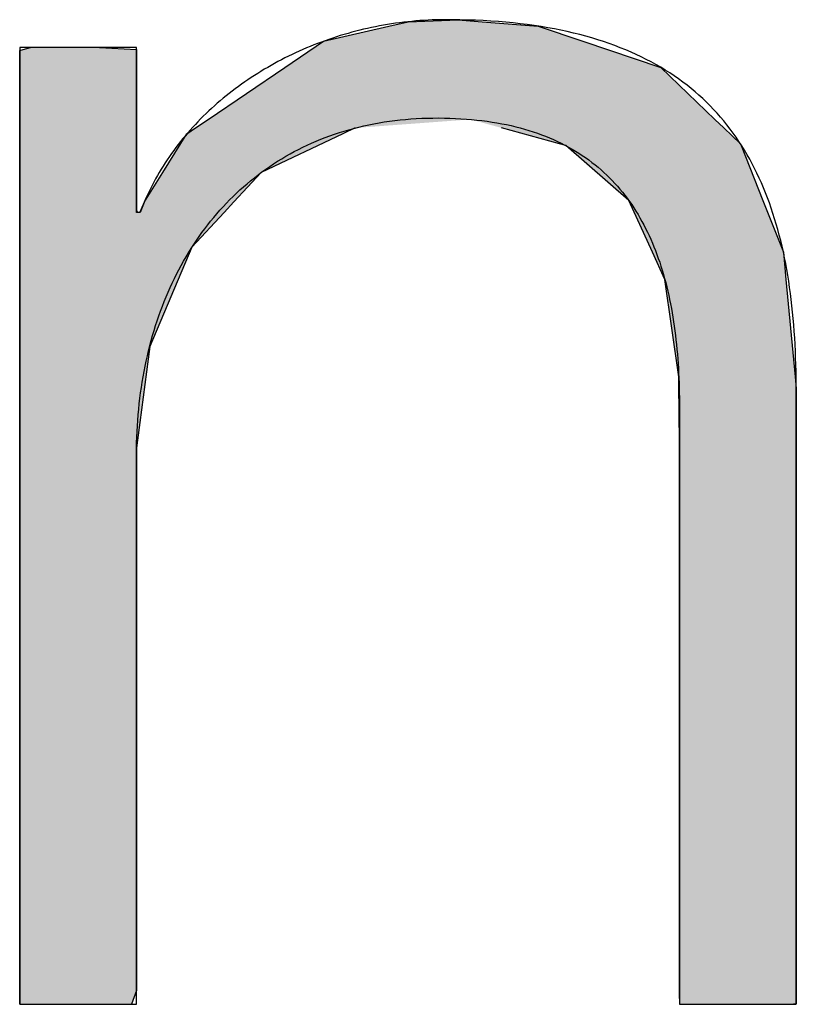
# Model space of a CAD drawing. Extents: x 715 to 7297, y -83 to 6060.
# Tile 49 of 93: x 3691 to 3734, y 134 to 187. Entities that reach past the tile are written whole.
import ezdxf

# ---------------------------------------------------------------- set-up
doc = ezdxf.new("R2010")
doc.units = 0
doc.layers.get('0').update_dxf_attribs({"linetype": 'CONTINUOUS'})
doc.layers.add('LOGO', color=7, linetype='CONTINUOUS')

# ---------------------------------------------------------------- blocks, each defined once
blk = doc.blocks.new('*U35')
at = {"layer": 'LOGO', "color": 30, "linetype": 'CONTINUOUS'}
for p, q in [((62.8112, 7.6041), (63.3256, 7.7231)), ((63.3256, 7.7231), (63.4787, 7.7585)), ((63.4787, 7.7585), (63.8756, 7.7736)), ((63.8756, 7.7736), (64.0644, 7.7585)), ((64.0644, 7.7585), (64.5058, 7.7231)), ((64.5058, 7.7231), (64.8602, 7.6041)), ((60.4376, 7.54), (60.4951, 7.5547)), ((61.0406, 7.5547), (61.3325, 7.54)), ((62.5055, 7.3971), (62.8112, 7.6041)), ((64.8602, 7.6041), (65.4766, 7.3971)), ((60.4099, 7.533), (60.4376, 7.54)), ((60.4099, 7.1485), (60.4099, 7.533)), ((61.3325, 7.54), (61.3325, 7.533)), ((61.3325, 7.533), (61.3325, 7.1485)), ((61.8996, 6.9869), (62.5055, 7.3971)), ((65.4766, 7.3971), (65.9038, 6.9869)), ((60.4099, 6.9032), (60.4099, 7.1485)), ((61.3325, 7.1485), (61.3325, 6.9032)), ((61.8002, 6.9196), (61.8996, 6.9869)), ((65.9038, 6.9869), (65.9739, 6.9196)), ((60.4099, 6.3742), (60.4099, 6.9032)), ((61.3325, 6.9032), (61.3325, 6.3742)), ((61.5403, 6.5682), (61.7308, 6.8726)), ((61.7308, 6.8726), (61.8002, 6.9196)), ((62.9622, 6.8726), (62.3179, 6.5682)), ((63.0617, 6.9196), (62.9622, 6.8726)), ((64.6762, 6.7936), (64.2171, 6.9196)), ((65.9739, 6.9196), (66.1051, 6.7936)), ((64.7251, 6.7802), (64.6762, 6.7936)), ((65.2234, 6.345), (64.7251, 6.7802)), ((66.1051, 6.7936), (66.1104, 6.7802)), ((66.1104, 6.7802), (66.2829, 6.345)), ((61.395, 6.336), (61.5403, 6.5682)), ((62.3179, 6.5682), (62.1028, 6.336)), ((60.4099, 6.2664), (60.4099, 6.3742)), ((61.3325, 6.3742), (61.3325, 6.2664)), ((61.3588, 6.2517), (61.395, 6.336)), ((62.1028, 6.336), (62.0247, 6.2517)), ((65.4085, 5.9392), (65.2234, 6.345)), ((66.2829, 6.345), (66.4437, 5.9392)), ((60.4099, 6.2517), (60.4099, 6.2664)), ((60.4099, 5.9777), (60.4099, 6.2517)), ((61.3325, 6.2664), (61.3417, 6.2517)), ((62.0247, 6.2517), (61.7707, 5.9777)), ((60.4099, 5.1949), (60.4099, 5.9777)), ((61.7707, 5.9777), (61.4367, 5.1949)), ((65.5073, 5.7227), (65.4085, 5.9392)), ((66.4437, 5.9392), (66.4641, 5.7227)), ((65.6172, 4.9546), (65.5073, 5.7227)), ((66.4641, 5.7227), (66.5361, 4.9546)), ((60.4099, 4.3939), (60.4099, 5.1949)), ((61.4367, 5.1949), (61.3325, 4.3939)), ((65.6181, 4.8606), (65.6172, 4.9546)), ((66.5361, 4.9546), (66.545, 4.8606)), ((65.6196, 4.6989), (65.6181, 4.8606)), ((66.545, 4.8606), (66.545, 4.6989)), ((65.6224, 4.4048), (65.6196, 4.6989)), ((66.545, 4.6989), (66.545, 4.4048)), ((60.4099, 4.1696), (60.4099, 4.3939)), ((61.3325, 4.3939), (61.3325, 4.1696)), ((65.6224, 4.2645), (65.6224, 4.4048)), ((66.545, 4.4048), (66.545, 4.2645)), ((65.6224, 3.2224), (65.6224, 4.2645)), ((66.545, 4.2645), (66.545, 3.2224)), ((60.4099, 4.1308), (60.4099, 4.1696)), ((60.4099, 3.7179), (60.4099, 4.1308)), ((61.3325, 4.1696), (61.3325, 4.1308)), ((61.3325, 4.1308), (61.3325, 3.7179)), ((60.4099, 1.7518), (60.4099, 3.7179)), ((61.3325, 3.7179), (61.3325, 1.7518)), ((65.6224, 2.8834), (65.6224, 3.2224)), ((66.545, 3.2224), (66.545, 2.8834)), ((65.6224, 1.7016), (65.6224, 2.8834)), ((66.545, 2.8834), (66.545, 1.7016)), ((60.4099, 1.0217), (60.4099, 1.7518)), ((61.3325, 1.7518), (61.3325, 1.0217)), ((65.6224, 1.3279), (65.6224, 1.7016)), ((66.545, 1.7016), (66.545, 1.3279)), ((65.6224, 0.4347), (65.6224, 1.3279)), ((66.545, 1.3279), (66.545, 0.4347)), ((60.4099, 0.8081), (60.4099, 1.0217)), ((61.3325, 1.0217), (61.3325, 0.8081)), ((60.4099, 0.1863), (60.4099, 0.8081)), ((61.3325, 0.8081), (61.3325, 0.1863)), ((65.6224, 0.2084), (65.6224, 0.4347)), ((66.545, 0.4347), (66.545, 0.2084)), ((60.4099, 0.1085), (60.4099, 0.1863)), ((61.3325, 0.1863), (61.3325, 0.1085)), ((65.6224, 0.0814), (65.6224, 0.2084)), ((66.545, 0.2084), (66.545, 0.0814)), ((60.4099, -0.0004), (60.4099, 0.1085)), ((61.3325, 0.1085), (61.2929, -0.0004)), ((65.6249, 0.0031), (65.6224, 0.0814)), ((66.545, 0.0814), (66.545, 0.0031)), ((65.625, -0.0004), (65.6249, 0.0031)), ((66.545, 0.0031), (66.5222, -0.0004))]:
    blk.add_line(p, q, dxfattribs=at)
at = {"layer": 'LOGO', "color": 30, "linetype": 'CONTINUOUS', "extrusion": (0, 0, -1)}
for points in [[(-63.3256, 7.7231), (-64.8602, 7.6041), (-62.8112, 7.6041)], [(-63.4787, 7.7585), (-64.5058, 7.7231), (-63.3256, 7.7231)], [(-63.3256, 7.7231), (-64.5058, 7.7231), (-64.8602, 7.6041)], [(-63.8756, 7.7736), (-64.0644, 7.7585), (-63.4787, 7.7585)], [(-63.4787, 7.7585), (-64.0644, 7.7585), (-64.5058, 7.7231)], [(-60.4951, 7.5547), (-61.3325, 7.54), (-60.4376, 7.54)], [(-60.4951, 7.5547), (-61.0406, 7.5547), (-61.3325, 7.54)], [(-62.8112, 7.6041), (-65.4766, 7.3971), (-62.5055, 7.3971)], [(-62.8112, 7.6041), (-64.8602, 7.6041), (-65.4766, 7.3971)], [(-60.4376, 7.54), (-61.3325, 7.533), (-60.4099, 7.533)], [(-60.4099, 7.533), (-61.3325, 7.1485), (-60.4099, 7.1485)], [(-60.4099, 7.533), (-61.3325, 7.533), (-61.3325, 7.1485)], [(-60.4376, 7.54), (-61.3325, 7.54), (-61.3325, 7.533)], [(-62.5055, 7.3971), (-65.9038, 6.9869), (-61.8996, 6.9869)], [(-62.5055, 7.3971), (-65.4766, 7.3971), (-65.9038, 6.9869)], [(-60.4099, 7.1485), (-61.3325, 6.9032), (-60.4099, 6.9032)], [(-60.4099, 7.1485), (-61.3325, 7.1485), (-61.3325, 6.9032)], [(-61.8996, 6.9869), (-63.0617, 6.9196), (-61.8002, 6.9196)], [(-61.8996, 6.9869), (-63.9719, 6.9869), (-63.0617, 6.9196)], [(-63.9719, 6.9869), (-65.9739, 6.9196), (-64.2171, 6.9196)], [(-63.9719, 6.9869), (-65.9038, 6.9869), (-65.9739, 6.9196)], [(-60.4099, 6.9032), (-61.3325, 6.3742), (-60.4099, 6.3742)], [(-60.4099, 6.9032), (-61.3325, 6.9032), (-61.3325, 6.3742)], [(-61.7308, 6.8726), (-62.3179, 6.5682), (-61.5403, 6.5682)], [(-61.8002, 6.9196), (-62.9622, 6.8726), (-61.7308, 6.8726)], [(-61.7308, 6.8726), (-62.9622, 6.8726), (-62.3179, 6.5682)], [(-61.8002, 6.9196), (-63.0617, 6.9196), (-62.9622, 6.8726)], [(-64.2171, 6.9196), (-66.1051, 6.7936), (-64.6762, 6.7936)], [(-64.2171, 6.9196), (-65.9739, 6.9196), (-66.1051, 6.7936)], [(-64.6762, 6.7936), (-66.1104, 6.7802), (-64.7251, 6.7802)], [(-64.6762, 6.7936), (-66.1051, 6.7936), (-66.1104, 6.7802)], [(-64.7251, 6.7802), (-66.2829, 6.345), (-65.2234, 6.345)], [(-64.7251, 6.7802), (-66.1104, 6.7802), (-66.2829, 6.345)], [(-61.5403, 6.5682), (-62.1028, 6.336), (-61.395, 6.336)], [(-61.5403, 6.5682), (-62.3179, 6.5682), (-62.1028, 6.336)], [(-60.4099, 6.3742), (-61.3325, 6.2664), (-60.4099, 6.2664)], [(-60.4099, 6.3742), (-61.3325, 6.3742), (-61.3325, 6.2664)], [(-61.395, 6.336), (-62.0247, 6.2517), (-61.3588, 6.2517)], [(-61.395, 6.336), (-62.1028, 6.336), (-62.0247, 6.2517)], [(-65.2234, 6.345), (-66.4437, 5.9392), (-65.4085, 5.9392)], [(-65.2234, 6.345), (-66.2829, 6.345), (-66.4437, 5.9392)], [(-60.4099, 6.2664), (-61.3417, 6.2517), (-60.4099, 6.2517)], [(-60.4099, 6.2664), (-61.3325, 6.2664), (-61.3417, 6.2517)], [(-60.4099, 6.2517), (-61.7707, 5.9777), (-60.4099, 5.9777)], [(-60.4099, 6.2517), (-62.0247, 6.2517), (-61.7707, 5.9777)], [(-60.4099, 5.9777), (-61.4367, 5.1949), (-60.4099, 5.1949)], [(-60.4099, 5.9777), (-61.7707, 5.9777), (-61.4367, 5.1949)], [(-65.4085, 5.9392), (-66.4641, 5.7227), (-65.5073, 5.7227)], [(-65.4085, 5.9392), (-66.4437, 5.9392), (-66.4641, 5.7227)], [(-65.5073, 5.7227), (-66.5361, 4.9546), (-65.6172, 4.9546)], [(-65.5073, 5.7227), (-66.4641, 5.7227), (-66.5361, 4.9546)], [(-60.4099, 5.1949), (-61.3325, 4.3939), (-60.4099, 4.3939)], [(-60.4099, 5.1949), (-61.4367, 5.1949), (-61.3325, 4.3939)], [(-65.6172, 4.9546), (-66.545, 4.8606), (-65.6181, 4.8606)], [(-65.6172, 4.9546), (-66.5361, 4.9546), (-66.545, 4.8606)], [(-65.6181, 4.8606), (-66.545, 4.6989), (-65.6196, 4.6989)], [(-65.6181, 4.8606), (-66.545, 4.8606), (-66.545, 4.6989)], [(-65.6196, 4.6989), (-66.545, 4.4048), (-65.6224, 4.4048)], [(-65.6196, 4.6989), (-66.545, 4.6989), (-66.545, 4.4048)], [(-60.4099, 4.3939), (-61.3325, 4.1696), (-60.4099, 4.1696)], [(-60.4099, 4.3939), (-61.3325, 4.3939), (-61.3325, 4.1696)], [(-65.6224, 4.4048), (-66.545, 4.2645), (-65.6224, 4.2645)], [(-65.6224, 4.4048), (-66.545, 4.4048), (-66.545, 4.2645)], [(-65.6224, 4.2645), (-66.545, 3.2224), (-65.6224, 3.2224)], [(-65.6224, 4.2645), (-66.545, 4.2645), (-66.545, 3.2224)], [(-60.4099, 4.1696), (-61.3325, 4.1308), (-60.4099, 4.1308)], [(-60.4099, 4.1696), (-61.3325, 4.1696), (-61.3325, 4.1308)], [(-60.4099, 4.1308), (-61.3325, 3.7179), (-60.4099, 3.7179)], [(-60.4099, 4.1308), (-61.3325, 4.1308), (-61.3325, 3.7179)], [(-60.4099, 3.7179), (-61.3325, 1.7518), (-60.4099, 1.7518)], [(-60.4099, 3.7179), (-61.3325, 3.7179), (-61.3325, 1.7518)], [(-65.6224, 3.2224), (-66.545, 2.8834), (-65.6224, 2.8834)], [(-65.6224, 3.2224), (-66.545, 3.2224), (-66.545, 2.8834)], [(-65.6224, 2.8834), (-66.545, 1.7016), (-65.6224, 1.7016)], [(-65.6224, 2.8834), (-66.545, 2.8834), (-66.545, 1.7016)], [(-60.4099, 1.7518), (-61.3325, 1.0217), (-60.4099, 1.0217)], [(-60.4099, 1.7518), (-61.3325, 1.7518), (-61.3325, 1.0217)], [(-65.6224, 1.7016), (-66.545, 1.3279), (-65.6224, 1.3279)], [(-65.6224, 1.7016), (-66.545, 1.7016), (-66.545, 1.3279)], [(-65.6224, 1.3279), (-66.545, 0.4347), (-65.6224, 0.4347)], [(-65.6224, 1.3279), (-66.545, 1.3279), (-66.545, 0.4347)], [(-60.4099, 1.0217), (-61.3325, 0.8081), (-60.4099, 0.8081)], [(-60.4099, 1.0217), (-61.3325, 1.0217), (-61.3325, 0.8081)], [(-60.4099, 0.8081), (-61.3325, 0.1863), (-60.4099, 0.1863)], [(-60.4099, 0.8081), (-61.3325, 0.8081), (-61.3325, 0.1863)], [(-65.6224, 0.4347), (-66.545, 0.2084), (-65.6224, 0.2084)], [(-65.6224, 0.4347), (-66.545, 0.4347), (-66.545, 0.2084)], [(-60.4099, 0.1863), (-61.3325, 0.1085), (-60.4099, 0.1085)], [(-60.4099, 0.1863), (-61.3325, 0.1863), (-61.3325, 0.1085)], [(-65.6224, 0.2084), (-66.545, 0.0814), (-65.6224, 0.0814)], [(-65.6224, 0.2084), (-66.545, 0.2084), (-66.545, 0.0814)], [(-60.4099, 0.1085), (-61.2929, -0.0004), (-60.4099, -0.0004)], [(-60.4099, 0.1085), (-61.3325, 0.1085), (-61.2929, -0.0004)], [(-65.6224, 0.0814), (-66.545, 0.0031), (-65.6249, 0.0031)], [(-65.6224, 0.0814), (-66.545, 0.0814), (-66.545, 0.0031)], [(-65.6249, 0.0031), (-66.5222, -0.0004), (-65.625, -0.0004)], [(-65.6249, 0.0031), (-66.545, 0.0031), (-66.5222, -0.0004)]]:
    blk.add_solid(points, dxfattribs=at)
blk = doc.blocks.new('KLAUS')
at = {"layer": 'LOGO'}
blk.add_polyline3d([(60.4099, -0.0004, 0), (60.4102, -0.0004, 0), (60.4111, -0.0004, 0), (60.4125, -0.0004, 0), (60.4144, -0.0004, 0), (60.4169, -0.0004, 0), (60.4198, -0.0004, 0), (60.4233, -0.0004, 0), (60.4273, -0.0004, 0), (60.4318, -0.0004, 0), (60.4367, -0.0004, 0), (60.4421, -0.0004, 0), (60.4479, -0.0004, 0), (60.4542, -0.0004, 0), (60.4608, -0.0004, 0), (60.4679, -0.0004, 0), (60.4754, -0.0004, 0), (60.4833, -0.0004, 0), (60.4915, -0.0004, 0), (60.5002, -0.0004, 0), (60.5091, -0.0004, 0), (60.5184, -0.0004, 0), (60.5281, -0.0004, 0), (60.538, -0.0004, 0), (60.5483, -0.0004, 0), (60.5588, -0.0004, 0), (60.5697, -0.0004, 0), (60.5808, -0.0004, 0), (60.5921, -0.0004, 0), (60.6037, -0.0004, 0), (60.6156, -0.0004, 0), (60.6277, -0.0004, 0), (60.6399, -0.0004, 0), (60.6524, -0.0004, 0), (60.6651, -0.0004, 0), (60.6779, -0.0004, 0), (60.6909, -0.0004, 0), (60.7041, -0.0004, 0), (60.7174, -0.0004, 0), (60.7308, -0.0004, 0), (60.7444, -0.0004, 0), (60.758, -0.0004, 0), (60.7718, -0.0004, 0), (60.7856, -0.0004, 0), (60.7995, -0.0004, 0), (60.8135, -0.0004, 0), (60.8275, -0.0004, 0), (60.8416, -0.0004, 0), (60.8556, -0.0004, 0), (60.8697, -0.0004, 0), (60.8838, -0.0004, 0), (60.8979, -0.0004, 0), (60.912, -0.0004, 0), (60.926, -0.0004, 0), (60.94, -0.0004, 0), (60.9539, -0.0004, 0), (60.9677, -0.0004, 0), (60.9815, -0.0004, 0), (60.9952, -0.0004, 0), (61.0087, -0.0004, 0), (61.0222, -0.0004, 0), (61.0355, -0.0004, 0), (61.0487, -0.0004, 0), (61.0618, -0.0004, 0), (61.0747, -0.0004, 0), (61.0874, -0.0004, 0), (61.0999, -0.0004, 0), (61.1122, -0.0004, 0), (61.1243, -0.0004, 0), (61.1362, -0.0004, 0), (61.1479, -0.0004, 0), (61.1593, -0.0004, 0), (61.1704, -0.0004, 0), (61.1813, -0.0004, 0), (61.1919, -0.0004, 0), (61.2023, -0.0004, 0), (61.2123, -0.0004, 0), (61.222, -0.0004, 0), (61.2314, -0.0004, 0), (61.2404, -0.0004, 0), (61.2491, -0.0004, 0), (61.2574, -0.0004, 0), (61.2654, -0.0004, 0), (61.273, -0.0004, 0), (61.2802, -0.0004, 0), (61.2869, -0.0004, 0), (61.2933, -0.0004, 0), (61.2992, -0.0004, 0), (61.3047, -0.0004, 0), (61.3097, -0.0004, 0), (61.3143, -0.0004, 0), (61.3183, -0.0004, 0), (61.3219, -0.0004, 0), (61.325, -0.0004, 0), (61.3276, -0.0004, 0), (61.3296, -0.0004, 0), (61.3311, -0.0004, 0), (61.3321, -0.0004, 0), (61.3325, -0.0004, 0), (61.3325, 0.0004, 0), (61.3325, 0.0039, 0), (61.3325, 0.01, 0), (61.3325, 0.0187, 0), (61.3325, 0.0299, 0), (61.3325, 0.0436, 0), (61.3325, 0.0598, 0), (61.3325, 0.0783, 0), (61.3325, 0.099, 0), (61.3325, 0.1221, 0), (61.3325, 0.1473, 0), (61.3325, 0.1747, 0), (61.3325, 0.2042, 0), (61.3325, 0.2357, 0), (61.3325, 0.2691, 0), (61.3325, 0.3045, 0), (61.3325, 0.3417, 0), (61.3325, 0.3808, 0), (61.3325, 0.4216, 0), (61.3325, 0.4641, 0), (61.3325, 0.5082, 0), (61.3325, 0.5539, 0), (61.3325, 0.6011, 0), (61.3325, 0.6498, 0), (61.3325, 0.6999, 0), (61.3325, 0.7514, 0), (61.3325, 0.8041, 0), (61.3325, 0.8582, 0), (61.3325, 0.9134, 0), (61.3325, 0.9697, 0), (61.3325, 1.0271, 0), (61.3325, 1.0856, 0), (61.3325, 1.145, 0), (61.3325, 1.2053, 0), (61.3325, 1.2665, 0), (61.3325, 1.3284, 0), (61.3325, 1.3911, 0), (61.3325, 1.4545, 0), (61.3325, 1.5186, 0), (61.3325, 1.5832, 0), (61.3325, 1.6483, 0), (61.3325, 1.7139, 0), (61.3325, 1.7799, 0), (61.3325, 1.8463, 0), (61.3325, 1.9129, 0), (61.3325, 1.9798, 0), (61.3325, 2.0469, 0), (61.3325, 2.1141, 0), (61.3325, 2.1814, 0), (61.3325, 2.2487, 0), (61.3325, 2.316, 0), (61.3325, 2.3832, 0), (61.3325, 2.4502, 0), (61.3325, 2.517, 0), (61.3325, 2.5835, 0), (61.3325, 2.6498, 0), (61.3325, 2.7157, 0), (61.3325, 2.7811, 0), (61.3325, 2.846, 0), (61.3325, 2.9104, 0), (61.3325, 2.9743, 0), (61.3325, 3.0374, 0), (61.3325, 3.0999, 0), (61.3325, 3.1616, 0), (61.3325, 3.2225, 0), (61.3325, 3.2825, 0), (61.3325, 3.3415, 0), (61.3325, 3.3996, 0), (61.3325, 3.4566, 0), (61.3325, 3.5126, 0), (61.3325, 3.5674, 0), (61.3325, 3.6209, 0), (61.3325, 3.6732, 0), (61.3325, 3.7242, 0), (61.3325, 3.7738, 0), (61.3325, 3.822, 0), (61.3325, 3.8687, 0), (61.3325, 3.9139, 0), (61.3325, 3.9574, 0), (61.3325, 3.9993, 0), (61.3325, 4.0395, 0), (61.3325, 4.0779, 0), (61.3325, 4.1144, 0), (61.3325, 4.1491, 0), (61.3325, 4.1819, 0), (61.3325, 4.2127, 0), (61.3325, 4.2414, 0), (61.3325, 4.268, 0), (61.3325, 4.2925, 0), (61.3325, 4.3147, 0), (61.3325, 4.3347, 0), (61.3325, 4.3524, 0), (61.3325, 4.3676, 0), (61.3325, 4.3805, 0), (61.3325, 4.3908, 0), (61.3325, 4.3986, 0), (61.3325, 4.4038, 0), (61.3325, 4.4063, 0), (61.3331, 4.4323, 0), (61.3346, 4.4772, 0), (61.3366, 4.5219, 0), (61.3391, 4.5664, 0), (61.3421, 4.6106, 0), (61.3456, 4.6546, 0), (61.3497, 4.6983, 0), (61.3543, 4.7417, 0), (61.3593, 4.7849, 0), (61.365, 4.8278, 0), (61.3711, 4.8704, 0), (61.3777, 4.9128, 0), (61.3849, 4.9549, 0), (61.3925, 4.9967, 0), (61.4007, 5.0382, 0), (61.4093, 5.0794, 0), (61.4185, 5.1203, 0), (61.4281, 5.1609, 0), (61.4383, 5.2012, 0), (61.449, 5.2412, 0), (61.4601, 5.2808, 0), (61.4718, 5.3201, 0), (61.4839, 5.3591, 0), (61.4965, 5.3978, 0), (61.5096, 5.4361, 0), (61.5233, 5.4741, 0), (61.5373, 5.5117, 0), (61.5519, 5.549, 0), (61.567, 5.5859, 0), (61.5825, 5.6225, 0), (61.5985, 5.6587, 0), (61.615, 5.6945, 0), (61.632, 5.7299, 0), (61.6495, 5.765, 0), (61.6674, 5.7996, 0), (61.6858, 5.8339, 0), (61.7046, 5.8678, 0), (61.724, 5.9013, 0), (61.7437, 5.9344, 0), (61.764, 5.967, 0), (61.7847, 5.9993, 0), (61.8059, 6.0311, 0), (61.8275, 6.0625, 0), (61.8496, 6.0935, 0), (61.8722, 6.1241, 0), (61.8952, 6.1542, 0), (61.9186, 6.1838, 0), (61.9425, 6.213, 0), (61.9669, 6.2418, 0), (61.9917, 6.2701, 0), (62.0169, 6.298, 0), (62.0426, 6.3253, 0), (62.0688, 6.3522, 0), (62.0953, 6.3787, 0), (62.1224, 6.4046, 0), (62.1498, 6.4301, 0), (62.1777, 6.455, 0), (62.206, 6.4795, 0), (62.2348, 6.5035, 0), (62.264, 6.527, 0), (62.2936, 6.5499, 0), (62.3236, 6.5724, 0), (62.3541, 6.5943, 0), (62.385, 6.6157, 0), (62.4163, 6.6366, 0), (62.448, 6.6569, 0), (62.4802, 6.6767, 0), (62.5127, 6.696, 0), (62.5457, 6.7147, 0), (62.5791, 6.7329, 0), (62.6129, 6.7505, 0), (62.6471, 6.7675, 0), (62.6818, 6.784, 0), (62.7168, 6.7999, 0), (62.7522, 6.8152, 0), (62.7881, 6.83, 0), (62.8243, 6.8442, 0), (62.861, 6.8577, 0), (62.898, 6.8707, 0), (62.9355, 6.8831, 0), (62.9733, 6.8949, 0), (63.0115, 6.906, 0), (63.0502, 6.9166, 0), (63.0892, 6.9265, 0), (63.1286, 6.9359, 0), (63.1684, 6.9445, 0), (63.2086, 6.9526, 0), (63.2491, 6.96, 0), (63.2901, 6.9668, 0), (63.3314, 6.9729, 0), (63.3731, 6.9784, 0), (63.4152, 6.9832, 0), (63.4576, 6.9874, 0), (63.5004, 6.9909, 0), (63.5436, 6.9937, 0), (63.5872, 6.9959, 0), (63.6312, 6.9973, 0), (63.6755, 6.9981, 0), (63.7204, 6.9982, 0), (63.7655, 6.9977, 0), (63.8099, 6.9966, 0), (63.8536, 6.9949, 0), (63.8967, 6.9925, 0), (63.9391, 6.9896, 0), (63.9809, 6.9861, 0), (64.0221, 6.982, 0), (64.0626, 6.9774, 0), (64.1025, 6.9721, 0), (64.1418, 6.9663, 0), (64.1804, 6.96, 0), (64.2185, 6.953, 0), (64.2559, 6.9455, 0), (64.2927, 6.9375, 0), (64.3289, 6.9288, 0), (64.3645, 6.9197, 0), (64.3995, 6.91, 0), (64.4339, 6.8998, 0), (64.4677, 6.889, 0), (64.5009, 6.8777, 0), (64.5336, 6.8659, 0), (64.5656, 6.8536, 0), (64.5971, 6.8407, 0), (64.628, 6.8273, 0), (64.6584, 6.8135, 0), (64.6882, 6.7991, 0), (64.7174, 6.7842, 0), (64.7461, 6.7688, 0), (64.7743, 6.753, 0), (64.8018, 6.7366, 0), (64.8289, 6.7198, 0), (64.8554, 6.7024, 0), (64.8814, 6.6847, 0), (64.9068, 6.6664, 0), (64.9318, 6.6476, 0), (64.9562, 6.6284, 0), (64.9801, 6.6088, 0), (65.0034, 6.5887, 0), (65.0263, 6.5681, 0), (65.0487, 6.5471, 0), (65.0705, 6.5257, 0), (65.0919, 6.5038, 0), (65.1128, 6.4815, 0), (65.1331, 6.4587, 0), (65.153, 6.4356, 0), (65.1725, 6.412, 0), (65.1914, 6.388, 0), (65.2099, 6.3635, 0), (65.2279, 6.3387, 0), (65.2454, 6.3135, 0), (65.2625, 6.2878, 0), (65.2791, 6.2618, 0), (65.2953, 6.2354, 0), (65.311, 6.2086, 0), (65.3263, 6.1814, 0), (65.3412, 6.1538, 0), (65.3556, 6.1259, 0), (65.3696, 6.0975, 0), (65.3831, 6.0689, 0), (65.3963, 6.0398, 0), (65.409, 6.0104, 0), (65.4213, 5.9806, 0), (65.4332, 5.9505, 0), (65.4446, 5.9201, 0), (65.4557, 5.8893, 0), (65.4664, 5.8581, 0), (65.4767, 5.8267, 0), (65.4866, 5.7949, 0), (65.4961, 5.7627, 0), (65.5052, 5.7303, 0), (65.514, 5.6975, 0), (65.5223, 5.6645, 0), (65.5304, 5.6311, 0), (65.538, 5.5974, 0), (65.5453, 5.5634, 0), (65.5522, 5.5291, 0), (65.5588, 5.4946, 0), (65.565, 5.4597, 0), (65.5709, 5.4245, 0), (65.5764, 5.3891, 0), (65.5816, 5.3534, 0), (65.5865, 5.3175, 0), (65.591, 5.2812, 0), (65.5952, 5.2447, 0), (65.5991, 5.208, 0), (65.6027, 5.1709, 0), (65.6059, 5.1337, 0), (65.6089, 5.0962, 0), (65.6115, 5.0584, 0), (65.6139, 5.0204, 0), (65.6159, 4.9822, 0), (65.6177, 4.9438, 0), (65.6192, 4.9051, 0), (65.6204, 4.8662, 0), (65.6213, 4.8271, 0), (65.6219, 4.7878, 0), (65.6223, 4.7482, 0), (65.6224, 4.7142, 0), (65.6224, 4.7123, 0), (65.6224, 4.7075, 0), (65.6224, 4.7, 0), (65.6224, 4.6897, 0), (65.6224, 4.6768, 0), (65.6224, 4.6612, 0), (65.6224, 4.643, 0), (65.6224, 4.6223, 0), (65.6224, 4.5992, 0), (65.6224, 4.5737, 0), (65.6224, 4.5459, 0), (65.6224, 4.5158, 0), (65.6224, 4.4835, 0), (65.6224, 4.449, 0), (65.6224, 4.4125, 0), (65.6224, 4.3739, 0), (65.6224, 4.3334, 0), (65.6224, 4.291, 0), (65.6224, 4.2467, 0), (65.6224, 4.2006, 0), (65.6224, 4.1528, 0), (65.6224, 4.1033, 0), (65.6224, 4.0522, 0), (65.6224, 3.9996, 0), (65.6224, 3.9454, 0), (65.6224, 3.8899, 0), (65.6224, 3.8329, 0), (65.6224, 3.7747, 0), (65.6224, 3.7152, 0), (65.6224, 3.6545, 0), (65.6224, 3.5927, 0), (65.6224, 3.5298, 0), (65.6224, 3.4659, 0), (65.6224, 3.401, 0), (65.6224, 3.3353, 0), (65.6224, 3.2687, 0), (65.6224, 3.2013, 0), (65.6224, 3.1332, 0), (65.6224, 3.0645, 0), (65.6224, 2.9952, 0), (65.6224, 2.9253, 0), (65.6224, 2.855, 0), (65.6224, 2.7842, 0), (65.6224, 2.7131, 0), (65.6224, 2.6417, 0), (65.6224, 2.5701, 0), (65.6224, 2.4982, 0), (65.6224, 2.4263, 0), (65.6224, 2.3543, 0), (65.6224, 2.2823, 0), (65.6224, 2.2104, 0), (65.6224, 2.1386, 0), (65.6224, 2.0669, 0), (65.6224, 1.9955, 0), (65.6224, 1.9245, 0), (65.6224, 1.8537, 0), (65.6224, 1.7834, 0), (65.6224, 1.7136, 0), (65.6224, 1.6443, 0), (65.6224, 1.5756, 0), (65.6224, 1.5076, 0), (65.6224, 1.4403, 0), (65.6224, 1.3738, 0), (65.6224, 1.3081, 0), (65.6224, 1.2433, 0), (65.6224, 1.1794, 0), (65.6224, 1.1166, 0), (65.6224, 1.0549, 0), (65.6224, 0.9942, 0), (65.6224, 0.9348, 0), (65.6224, 0.8767, 0), (65.6224, 0.8198, 0), (65.6224, 0.7644, 0), (65.6224, 0.7104, 0), (65.6224, 0.6578, 0), (65.6224, 0.6068, 0), (65.6224, 0.5575, 0), (65.6224, 0.5098, 0), (65.6224, 0.4638, 0), (65.6224, 0.4197, 0), (65.6224, 0.3774, 0), (65.6224, 0.337, 0), (65.6224, 0.2986, 0), (65.6224, 0.2622, 0), (65.6224, 0.2279, 0), (65.6224, 0.1957, 0), (65.6224, 0.1658, 0), (65.6224, 0.1381, 0), (65.6224, 0.1128, 0), (65.6224, 0.0899, 0), (65.6224, 0.0694, 0), (65.6224, 0.0514, 0), (65.6224, 0.036, 0), (65.6224, 0.0232, 0), (65.6224, 0.0131, 0), (65.6224, 0.0058, 0), (65.6224, 0.0012, 0), (65.6224, -0.0004, 0), (65.6226, -0.0004, 0), (65.6234, -0.0004, 0), (65.6248, -0.0004, 0), (65.6267, -0.0004, 0), (65.6291, -0.0004, 0), (65.632, -0.0004, 0), (65.6355, -0.0004, 0), (65.6394, -0.0004, 0), (65.6439, -0.0004, 0), (65.6487, -0.0004, 0), (65.6541, -0.0004, 0), (65.6599, -0.0004, 0), (65.6661, -0.0004, 0), (65.6728, -0.0004, 0), (65.6798, -0.0004, 0), (65.6873, -0.0004, 0), (65.6951, -0.0004, 0), (65.7034, -0.0004, 0), (65.712, -0.0004, 0), (65.7209, -0.0004, 0), (65.7302, -0.0004, 0), (65.7398, -0.0004, 0), (65.7497, -0.0004, 0), (65.76, -0.0004, 0), (65.7705, -0.0004, 0), (65.7813, -0.0004, 0), (65.7924, -0.0004, 0), (65.8038, -0.0004, 0), (65.8153, -0.0004, 0), (65.8272, -0.0004, 0), (65.8392, -0.0004, 0), (65.8515, -0.0004, 0), (65.8639, -0.0004, 0), (65.8766, -0.0004, 0), (65.8894, -0.0004, 0), (65.9024, -0.0004, 0), (65.9156, -0.0004, 0), (65.9289, -0.0004, 0), (65.9423, -0.0004, 0), (65.9558, -0.0004, 0), (65.9695, -0.0004, 0), (65.9832, -0.0004, 0), (65.9971, -0.0004, 0), (66.011, -0.0004, 0), (66.0249, -0.0004, 0), (66.0389, -0.0004, 0), (66.053, -0.0004, 0), (66.0671, -0.0004, 0), (66.0812, -0.0004, 0), (66.0952, -0.0004, 0), (66.1093, -0.0004, 0), (66.1234, -0.0004, 0), (66.1374, -0.0004, 0), (66.1514, -0.0004, 0), (66.1653, -0.0004, 0), (66.1792, -0.0004, 0), (66.1929, -0.0004, 0), (66.2066, -0.0004, 0), (66.2202, -0.0004, 0), (66.2337, -0.0004, 0), (66.247, -0.0004, 0), (66.2602, -0.0004, 0), (66.2733, -0.0004, 0), (66.2862, -0.0004, 0), (66.2989, -0.0004, 0), (66.3114, -0.0004, 0), (66.3238, -0.0004, 0), (66.3359, -0.0004, 0), (66.3478, -0.0004, 0), (66.3595, -0.0004, 0), (66.3709, -0.0004, 0), (66.3821, -0.0004, 0), (66.393, -0.0004, 0), (66.4036, -0.0004, 0), (66.414, -0.0004, 0), (66.424, -0.0004, 0), (66.4337, -0.0004, 0), (66.4431, -0.0004, 0), (66.4522, -0.0004, 0), (66.4609, -0.0004, 0), (66.4693, -0.0004, 0), (66.4773, -0.0004, 0), (66.4849, -0.0004, 0), (66.4921, -0.0004, 0), (66.4989, -0.0004, 0), (66.5053, -0.0004, 0), (66.5112, -0.0004, 0), (66.5167, -0.0004, 0), (66.5218, -0.0004, 0), (66.5264, -0.0004, 0), (66.5305, -0.0004, 0), (66.5341, -0.0004, 0), (66.5372, -0.0004, 0), (66.5398, -0.0004, 0), (66.5419, -0.0004, 0), (66.5435, -0.0004, 0), (66.5445, -0.0004, 0), (66.5449, -0.0004, 0), (66.545, 0.0003, 0), (66.545, 0.004, 0), (66.545, 0.0105, 0), (66.545, 0.0199, 0), (66.545, 0.0321, 0), (66.545, 0.047, 0), (66.545, 0.0646, 0), (66.545, 0.0848, 0), (66.545, 0.1076, 0), (66.545, 0.1328, 0), (66.545, 0.1605, 0), (66.545, 0.1905, 0), (66.545, 0.2229, 0), (66.545, 0.2574, 0), (66.545, 0.2942, 0), (66.545, 0.3331, 0), (66.545, 0.374, 0), (66.545, 0.4169, 0), (66.545, 0.4618, 0), (66.545, 0.5085, 0), (66.545, 0.557, 0), (66.545, 0.6073, 0), (66.545, 0.6593, 0), (66.545, 0.7129, 0), (66.545, 0.7681, 0), (66.545, 0.8247, 0), (66.545, 0.8828, 0), (66.545, 0.9423, 0), (66.545, 1.0031, 0), (66.545, 1.0652, 0), (66.545, 1.1284, 0), (66.545, 1.1928, 0), (66.545, 1.2583, 0), (66.545, 1.3247, 0), (66.545, 1.3921, 0), (66.545, 1.4604, 0), (66.545, 1.5295, 0), (66.545, 1.5994, 0), (66.545, 1.67, 0), (66.545, 1.7412, 0), (66.545, 1.8131, 0), (66.545, 1.8854, 0), (66.545, 1.9582, 0), (66.545, 2.0313, 0), (66.545, 2.1048, 0), (66.545, 2.1786, 0), (66.545, 2.2526, 0), (66.545, 2.3267, 0), (66.545, 2.4009, 0), (66.545, 2.4752, 0), (66.545, 2.5494, 0), (66.545, 2.6235, 0), (66.545, 2.6974, 0), (66.545, 2.7711, 0), (66.545, 2.8445, 0), (66.545, 2.9176, 0), (66.545, 2.9903, 0), (66.545, 3.0625, 0), (66.545, 3.1342, 0), (66.545, 3.2053, 0), (66.545, 3.2758, 0), (66.545, 3.3455, 0), (66.545, 3.4144, 0), (66.545, 3.4825, 0), (66.545, 3.5498, 0), (66.545, 3.616, 0), (66.545, 3.6812, 0), (66.545, 3.7454, 0), (66.545, 3.8084, 0), (66.545, 3.8702, 0), (66.545, 3.9307, 0), (66.545, 3.9899, 0), (66.545, 4.0477, 0), (66.545, 4.104, 0), (66.545, 4.1589, 0), (66.545, 4.2121, 0), (66.545, 4.2637, 0), (66.545, 4.3137, 0), (66.545, 4.3618, 0), (66.545, 4.4082, 0), (66.545, 4.4526, 0), (66.545, 4.4951, 0), (66.545, 4.5356, 0), (66.545, 4.574, 0), (66.545, 4.6103, 0), (66.545, 4.6444, 0), (66.545, 4.6763, 0), (66.545, 4.7058, 0), (66.545, 4.7329, 0), (66.545, 4.7577, 0), (66.545, 4.7799, 0), (66.545, 4.7995, 0), (66.545, 4.8166, 0), (66.545, 4.8309, 0), (66.545, 4.8425, 0), (66.545, 4.8513, 0), (66.545, 4.8572, 0), (66.545, 4.8602, 0), (66.5449, 4.888, 0), (66.5445, 4.9426, 0), (66.5437, 4.9968, 0), (66.5425, 5.0505, 0), (66.5408, 5.1037, 0), (66.5388, 5.1566, 0), (66.5363, 5.209, 0), (66.5333, 5.2609, 0), (66.5299, 5.3124, 0), (66.5261, 5.3635, 0), (66.5219, 5.414, 0), (66.5171, 5.4642, 0), (66.5119, 5.5139, 0), (66.5063, 5.5631, 0), (66.5002, 5.6118, 0), (66.4935, 5.6601, 0), (66.4865, 5.7079, 0), (66.4789, 5.7553, 0), (66.4708, 5.8021, 0), (66.4622, 5.8485, 0), (66.4532, 5.8944, 0), (66.4436, 5.9399, 0), (66.4335, 5.9848, 0), (66.4229, 6.0293, 0), (66.4117, 6.0732, 0), (66.4001, 6.1167, 0), (66.3879, 6.1597, 0), (66.3751, 6.2021, 0), (66.3618, 6.2441, 0), (66.348, 6.2856, 0), (66.3336, 6.3266, 0), (66.3186, 6.367, 0), (66.3031, 6.4069, 0), (66.287, 6.4464, 0), (66.2703, 6.4853, 0), (66.253, 6.5236, 0), (66.2352, 6.5615, 0), (66.2167, 6.5988, 0), (66.1977, 6.6357, 0), (66.178, 6.6719, 0), (66.1578, 6.7077, 0), (66.1369, 6.7429, 0), (66.1154, 6.7775, 0), (66.0933, 6.8117, 0), (66.0705, 6.8452, 0), (66.0471, 6.8783, 0), (66.0231, 6.9107, 0), (65.9984, 6.9427, 0), (65.9731, 6.974, 0), (65.9471, 7.0048, 0), (65.9205, 7.0351, 0), (65.8932, 7.0648, 0), (65.8652, 7.0939, 0), (65.8365, 7.1224, 0), (65.8071, 7.1504, 0), (65.7771, 7.1778, 0), (65.7464, 7.2047, 0), (65.7149, 7.2309, 0), (65.6828, 7.2566, 0), (65.65, 7.2816, 0), (65.6164, 7.3061, 0), (65.5821, 7.33, 0), (65.5471, 7.3533, 0), (65.5114, 7.3761, 0), (65.4749, 7.3982, 0), (65.4377, 7.4197, 0), (65.3997, 7.4406, 0), (65.361, 7.4609, 0), (65.3215, 7.4806, 0), (65.2813, 7.4996, 0), (65.2402, 7.5181, 0), (65.1985, 7.536, 0), (65.1559, 7.5532, 0), (65.1126, 7.5698, 0), (65.0684, 7.5858, 0), (65.0235, 7.6011, 0), (64.9778, 7.6158, 0), (64.9312, 7.6299, 0), (64.8839, 7.6433, 0), (64.8357, 7.6562, 0), (64.7867, 7.6683, 0), (64.7369, 7.6798, 0), (64.6863, 7.6907, 0), (64.6348, 7.7009, 0), (64.5825, 7.7105, 0), (64.5293, 7.7194, 0), (64.4753, 7.7277, 0), (64.4204, 7.7353, 0), (64.3647, 7.7422, 0), (64.3081, 7.7485, 0), (64.2506, 7.7541, 0), (64.1922, 7.759, 0), (64.133, 7.7632, 0), (64.0728, 7.7668, 0), (64.0118, 7.7697, 0), (63.9499, 7.7719, 0), (63.887, 7.7734, 0), (63.8233, 7.7743, 0), (63.7679, 7.7744, 0), (63.7352, 7.7741, 0), (63.7027, 7.7735, 0), (63.6701, 7.7724, 0), (63.6377, 7.771, 0), (63.6052, 7.7692, 0), (63.5729, 7.767, 0), (63.5406, 7.7644, 0), (63.5083, 7.7615, 0), (63.4762, 7.7582, 0), (63.4441, 7.7546, 0), (63.412, 7.7506, 0), (63.3801, 7.7462, 0), (63.3482, 7.7415, 0), (63.3165, 7.7364, 0), (63.2848, 7.731, 0), (63.2532, 7.7252, 0), (63.2217, 7.7191, 0), (63.1903, 7.7126, 0), (63.1591, 7.7058, 0), (63.1279, 7.6986, 0), (63.0969, 7.6911, 0), (63.0659, 7.6832, 0), (63.0351, 7.675, 0), (63.0045, 7.6665, 0), (62.9739, 7.6577, 0), (62.9435, 7.6485, 0), (62.9132, 7.639, 0), (62.8831, 7.6291, 0), (62.8531, 7.619, 0), (62.8233, 7.6085, 0), (62.7936, 7.5977, 0), (62.7641, 7.5865, 0), (62.7347, 7.5751, 0), (62.7055, 7.5633, 0), (62.6765, 7.5513, 0), (62.6477, 7.5389, 0), (62.619, 7.5262, 0), (62.5905, 7.5132, 0), (62.5622, 7.4999, 0), (62.5341, 7.4863, 0), (62.5062, 7.4724, 0), (62.4785, 7.4582, 0), (62.4509, 7.4437, 0), (62.4236, 7.4289, 0), (62.3965, 7.4138, 0), (62.3696, 7.3984, 0), (62.3429, 7.3828, 0), (62.3165, 7.3668, 0), (62.2903, 7.3506, 0), (62.2642, 7.3341, 0), (62.2385, 7.3173, 0), (62.2129, 7.3002, 0), (62.1876, 7.2829, 0), (62.1626, 7.2652, 0), (62.1378, 7.2473, 0), (62.1132, 7.2292, 0), (62.0889, 7.2107, 0), (62.0649, 7.1921, 0), (62.0411, 7.1731, 0), (62.0176, 7.1539, 0), (61.9944, 7.1344, 0), (61.9714, 7.1146, 0), (61.9487, 7.0946, 0), (61.9263, 7.0744, 0), (61.9042, 7.0539, 0), (61.8824, 7.0332, 0), (61.8609, 7.0122, 0), (61.8396, 6.9909, 0), (61.8187, 6.9694, 0), (61.7981, 6.9477, 0), (61.7778, 6.9257, 0), (61.7578, 6.9035, 0), (61.7381, 6.8811, 0), (61.7187, 6.8584, 0), (61.6997, 6.8355, 0), (61.681, 6.8124, 0), (61.6626, 6.789, 0), (61.6446, 6.7655, 0), (61.6269, 6.7416, 0), (61.6095, 6.7176, 0), (61.5925, 6.6934, 0), (61.5759, 6.6689, 0), (61.5596, 6.6442, 0), (61.5437, 6.6194, 0), (61.5281, 6.5943, 0), (61.5129, 6.569, 0), (61.4981, 6.5434, 0), (61.4837, 6.5177, 0), (61.4696, 6.4918, 0), (61.4559, 6.4657, 0), (61.4426, 6.4394, 0), (61.4297, 6.4128, 0), (61.4172, 6.3861, 0), (61.4051, 6.3592, 0), (61.3934, 6.3321, 0), (61.3821, 6.3049, 0), (61.3712, 6.2774, 0), (61.3615, 6.2517, 0), (61.3615, 6.2517, 0), (61.3614, 6.2517, 0), (61.3614, 6.2517, 0), (61.3613, 6.2517, 0), (61.3613, 6.2517, 0), (61.3612, 6.2517, 0), (61.361, 6.2517, 0), (61.3609, 6.2517, 0), (61.3608, 6.2517, 0), (61.3606, 6.2517, 0), (61.3605, 6.2517, 0), (61.3603, 6.2517, 0), (61.3601, 6.2517, 0), (61.3599, 6.2517, 0), (61.3596, 6.2517, 0), (61.3594, 6.2517, 0), (61.3592, 6.2517, 0), (61.3589, 6.2517, 0), (61.3586, 6.2517, 0), (61.3583, 6.2517, 0), (61.358, 6.2517, 0), (61.3577, 6.2517, 0), (61.3574, 6.2517, 0), (61.3571, 6.2517, 0), (61.3568, 6.2517, 0), (61.3564, 6.2517, 0), (61.3561, 6.2517, 0), (61.3557, 6.2517, 0), (61.3554, 6.2517, 0), (61.355, 6.2517, 0), (61.3546, 6.2517, 0), (61.3542, 6.2517, 0), (61.3538, 6.2517, 0), (61.3534, 6.2517, 0), (61.353, 6.2517, 0), (61.3526, 6.2517, 0), (61.3522, 6.2517, 0), (61.3518, 6.2517, 0), (61.3514, 6.2517, 0), (61.351, 6.2517, 0), (61.3505, 6.2517, 0), (61.3501, 6.2517, 0), (61.3497, 6.2517, 0), (61.3492, 6.2517, 0), (61.3488, 6.2517, 0), (61.3483, 6.2517, 0), (61.3479, 6.2517, 0), (61.3475, 6.2517, 0), (61.347, 6.2517, 0), (61.3466, 6.2517, 0), (61.3461, 6.2517, 0), (61.3457, 6.2517, 0), (61.3453, 6.2517, 0), (61.3448, 6.2517, 0), (61.3444, 6.2517, 0), (61.3439, 6.2517, 0), (61.3435, 6.2517, 0), (61.3431, 6.2517, 0), (61.3427, 6.2517, 0), (61.3422, 6.2517, 0), (61.3418, 6.2517, 0), (61.3414, 6.2517, 0), (61.341, 6.2517, 0), (61.3406, 6.2517, 0), (61.3402, 6.2517, 0), (61.3398, 6.2517, 0), (61.3394, 6.2517, 0), (61.339, 6.2517, 0), (61.3387, 6.2517, 0), (61.3383, 6.2517, 0), (61.3379, 6.2517, 0), (61.3376, 6.2517, 0), (61.3373, 6.2517, 0), (61.3369, 6.2517, 0), (61.3366, 6.2517, 0), (61.3363, 6.2517, 0), (61.336, 6.2517, 0), (61.3357, 6.2517, 0), (61.3354, 6.2517, 0), (61.3351, 6.2517, 0), (61.3349, 6.2517, 0), (61.3346, 6.2517, 0), (61.3344, 6.2517, 0), (61.3342, 6.2517, 0), (61.334, 6.2517, 0), (61.3338, 6.2517, 0), (61.3336, 6.2517, 0), (61.3334, 6.2517, 0), (61.3332, 6.2517, 0), (61.3331, 6.2517, 0), (61.333, 6.2517, 0), (61.3329, 6.2517, 0), (61.3328, 6.2517, 0), (61.3327, 6.2517, 0), (61.3326, 6.2517, 0), (61.3326, 6.2517, 0), (61.3325, 6.2517, 0), (61.3325, 6.2517, 0), (61.3325, 6.252, 0), (61.3325, 6.2531, 0), (61.3325, 6.255, 0), (61.3325, 6.2576, 0), (61.3325, 6.261, 0), (61.3325, 6.2651, 0), (61.3325, 6.2699, 0), (61.3325, 6.2754, 0), (61.3325, 6.2816, 0), (61.3325, 6.2885, 0), (61.3325, 6.296, 0), (61.3325, 6.3041, 0), (61.3325, 6.3129, 0), (61.3325, 6.3222, 0), (61.3325, 6.3322, 0), (61.3325, 6.3426, 0), (61.3325, 6.3537, 0), (61.3325, 6.3653, 0), (61.3325, 6.3774, 0), (61.3325, 6.39, 0), (61.3325, 6.4031, 0), (61.3325, 6.4166, 0), (61.3325, 6.4306, 0), (61.3325, 6.445, 0), (61.3325, 6.4599, 0), (61.3325, 6.4751, 0), (61.3325, 6.4907, 0), (61.3325, 6.5067, 0), (61.3325, 6.5231, 0), (61.3325, 6.5397, 0), (61.3325, 6.5568, 0), (61.3325, 6.574, 0), (61.3325, 6.5916, 0), (61.3325, 6.6095, 0), (61.3325, 6.6276, 0), (61.3325, 6.6459, 0), (61.3325, 6.6645, 0), (61.3325, 6.6832, 0), (61.3325, 6.7022, 0), (61.3325, 6.7213, 0), (61.3325, 6.7406, 0), (61.3325, 6.76, 0), (61.3325, 6.7795, 0), (61.3325, 6.7991, 0), (61.3325, 6.8188, 0), (61.3325, 6.8386, 0), (61.3325, 6.8585, 0), (61.3325, 6.8783, 0), (61.3325, 6.8982, 0), (61.3325, 6.9181, 0), (61.3325, 6.938, 0), (61.3325, 6.9579, 0), (61.3325, 6.9777, 0), (61.3325, 6.9974, 0), (61.3325, 7.0171, 0), (61.3325, 7.0367, 0), (61.3325, 7.0561, 0), (61.3325, 7.0755, 0), (61.3325, 7.0947, 0), (61.3325, 7.1137, 0), (61.3325, 7.1326, 0), (61.3325, 7.1512, 0), (61.3325, 7.1697, 0), (61.3325, 7.1879, 0), (61.3325, 7.2059, 0), (61.3325, 7.2236, 0), (61.3325, 7.241, 0), (61.3325, 7.2582, 0), (61.3325, 7.275, 0), (61.3325, 7.2915, 0), (61.3325, 7.3077, 0), (61.3325, 7.3235, 0), (61.3325, 7.3389, 0), (61.3325, 7.354, 0), (61.3325, 7.3686, 0), (61.3325, 7.3829, 0), (61.3325, 7.3966, 0), (61.3325, 7.4099, 0), (61.3325, 7.4228, 0), (61.3325, 7.4351, 0), (61.3325, 7.447, 0), (61.3325, 7.4583, 0), (61.3325, 7.4691, 0), (61.3325, 7.4793, 0), (61.3325, 7.4889, 0), (61.3325, 7.498, 0), (61.3325, 7.5064, 0), (61.3325, 7.5142, 0), (61.3325, 7.5214, 0), (61.3325, 7.528, 0), (61.3325, 7.5338, 0), (61.3325, 7.539, 0), (61.3325, 7.5434, 0), (61.3325, 7.5472, 0), (61.3325, 7.5502, 0), (61.3325, 7.5524, 0), (61.3325, 7.5539, 0), (61.3325, 7.5546, 0), (61.3324, 7.5547, 0), (61.3318, 7.5547, 0), (61.3306, 7.5547, 0), (61.3288, 7.5547, 0), (61.3265, 7.5547, 0), (61.3237, 7.5547, 0), (61.3204, 7.5547, 0), (61.3166, 7.5547, 0), (61.3124, 7.5547, 0), (61.3076, 7.5547, 0), (61.3024, 7.5547, 0), (61.2967, 7.5547, 0), (61.2906, 7.5547, 0), (61.2841, 7.5547, 0), (61.2771, 7.5547, 0), (61.2698, 7.5547, 0), (61.262, 7.5547, 0), (61.2539, 7.5547, 0), (61.2454, 7.5547, 0), (61.2366, 7.5547, 0), (61.2274, 7.5547, 0), (61.2179, 7.5547, 0), (61.208, 7.5547, 0), (61.1979, 7.5547, 0), (61.1874, 7.5547, 0), (61.1767, 7.5547, 0), (61.1657, 7.5547, 0), (61.1544, 7.5547, 0), (61.1429, 7.5547, 0), (61.1311, 7.5547, 0), (61.1191, 7.5547, 0), (61.1069, 7.5547, 0), (61.0945, 7.5547, 0), (61.0819, 7.5547, 0), (61.0692, 7.5547, 0), (61.0562, 7.5547, 0), (61.0431, 7.5547, 0), (61.0298, 7.5547, 0), (61.0165, 7.5547, 0), (61.0029, 7.5547, 0), (60.9893, 7.5547, 0), (60.9756, 7.5547, 0), (60.9618, 7.5547, 0), (60.9479, 7.5547, 0), (60.934, 7.5547, 0), (60.92, 7.5547, 0), (60.9059, 7.5547, 0), (60.8919, 7.5547, 0), (60.8778, 7.5547, 0), (60.8637, 7.5547, 0), (60.8496, 7.5547, 0), (60.8355, 7.5547, 0), (60.8215, 7.5547, 0), (60.8075, 7.5547, 0), (60.7936, 7.5547, 0), (60.7797, 7.5547, 0), (60.7659, 7.5547, 0), (60.7522, 7.5547, 0), (60.7386, 7.5547, 0), (60.7251, 7.5547, 0), (60.7117, 7.5547, 0), (60.6984, 7.5547, 0), (60.6853, 7.5547, 0), (60.6724, 7.5547, 0), (60.6596, 7.5547, 0), (60.647, 7.5547, 0), (60.6347, 7.5547, 0), (60.6225, 7.5547, 0), (60.6105, 7.5547, 0), (60.5987, 7.5547, 0), (60.5872, 7.5547, 0), (60.576, 7.5547, 0), (60.565, 7.5547, 0), (60.5543, 7.5547, 0), (60.5439, 7.5547, 0), (60.5337, 7.5547, 0), (60.5239, 7.5547, 0), (60.5144, 7.5547, 0), (60.5052, 7.5547, 0), (60.4964, 7.5547, 0), (60.488, 7.5547, 0), (60.4799, 7.5547, 0), (60.4722, 7.5547, 0), (60.4648, 7.5547, 0), (60.4579, 7.5547, 0), (60.4514, 7.5547, 0), (60.4453, 7.5547, 0), (60.4397, 7.5547, 0), (60.4345, 7.5547, 0), (60.4298, 7.5547, 0), (60.4255, 7.5547, 0), (60.4218, 7.5547, 0), (60.4185, 7.5547, 0), (60.4157, 7.5547, 0), (60.4135, 7.5547, 0), (60.4118, 7.5547, 0), (60.4106, 7.5547, 0), (60.41, 7.5547, 0), (60.4099, 7.5542, 0), (60.4099, 7.5499, 0), (60.4099, 7.541, 0), (60.4099, 7.5277, 0), (60.4099, 7.51, 0), (60.4099, 7.488, 0), (60.4099, 7.4618, 0), (60.4099, 7.4315, 0), (60.4099, 7.3973, 0), (60.4099, 7.3591, 0), (60.4099, 7.3172, 0), (60.4099, 7.2716, 0), (60.4099, 7.2223, 0), (60.4099, 7.1696, 0), (60.4099, 7.1134, 0), (60.4099, 7.0539, 0), (60.4099, 6.9912, 0), (60.4099, 6.9254, 0), (60.4099, 6.8565, 0), (60.4099, 6.7847, 0), (60.4099, 6.71, 0), (60.4099, 6.6326, 0), (60.4099, 6.5526, 0), (60.4099, 6.47, 0), (60.4099, 6.385, 0), (60.4099, 6.2976, 0), (60.4099, 6.2079, 0), (60.4099, 6.116, 0), (60.4099, 6.0221, 0), (60.4099, 5.9262, 0), (60.4099, 5.8284, 0), (60.4099, 5.7289, 0), (60.4099, 5.6276, 0), (60.4099, 5.5247, 0), (60.4099, 5.4204, 0), (60.4099, 5.3146, 0), (60.4099, 5.2076, 0), (60.4099, 5.0993, 0), (60.4099, 4.9899, 0), (60.4099, 4.8794, 0), (60.4099, 4.7681, 0), (60.4099, 4.6559, 0), (60.4099, 4.543, 0), (60.4099, 4.4294, 0), (60.4099, 4.3153, 0), (60.4099, 4.2008, 0), (60.4099, 4.0859, 0), (60.4099, 3.9707, 0), (60.4099, 3.8554, 0), (60.4099, 3.74, 0), (60.4099, 3.6247, 0), (60.4099, 3.5095, 0), (60.4099, 3.3944, 0), (60.4099, 3.2798, 0), (60.4099, 3.1655, 0), (60.4099, 3.0517, 0), (60.4099, 2.9386, 0), (60.4099, 2.8261, 0), (60.4099, 2.7145, 0), (60.4099, 2.6037, 0), (60.4099, 2.4939, 0), (60.4099, 2.3852, 0), (60.4099, 2.2777, 0), (60.4099, 2.1715, 0), (60.4099, 2.0666, 0), (60.4099, 1.9632, 0), (60.4099, 1.8613, 0), (60.4099, 1.7611, 0), (60.4099, 1.6627, 0), (60.4099, 1.5661, 0), (60.4099, 1.4715, 0), (60.4099, 1.3789, 0), (60.4099, 1.2884, 0), (60.4099, 1.2002, 0), (60.4099, 1.1143, 0), (60.4099, 1.0308, 0), (60.4099, 0.9499, 0), (60.4099, 0.8715, 0), (60.4099, 0.7959, 0), (60.4099, 0.723, 0), (60.4099, 0.6531, 0), (60.4099, 0.5862, 0), (60.4099, 0.5223, 0), (60.4099, 0.4617, 0), (60.4099, 0.4043, 0), (60.4099, 0.3503, 0), (60.4099, 0.2998, 0), (60.4099, 0.2529, 0), (60.4099, 0.2096, 0), (60.4099, 0.1701, 0), (60.4099, 0.1345, 0), (60.4099, 0.1028, 0), (60.4099, 0.0751, 0), (60.4099, 0.0516, 0), (60.4099, 0.0324, 0), (60.4099, 0.0175, 0), (60.4099, 0.007, 0), (60.4099, 0.001, 0), (60.4099, -0.0004, 0), (60.4099, -0.0004, 0), (60.4099, -0.0004, 0), (60.4099, -0.0004, 0), (60.4099, -0.0004, 0), (60.4099, -0.0004, 0), (60.4099, -0.0004, 0), (60.4099, -0.0004, 0), (60.4099, -0.0004, 0), (60.4099, -0.0004, 0), (60.4099, -0.0004, 0), (60.4099, -0.0004, 0), (60.4099, -0.0004, 0), (60.4099, -0.0004, 0), (60.4099, -0.0004, 0), (60.4099, -0.0004, 0), (60.4099, -0.0004, 0), (60.4099, -0.0004, 0), (60.4099, -0.0004, 0), (60.4099, -0.0004, 0), (60.4099, -0.0004, 0), (60.4099, -0.0004, 0), (60.4099, -0.0004, 0), (60.4099, -0.0004, 0), (60.4099, -0.0004, 0), (60.4099, -0.0004, 0), (60.4099, -0.0004, 0), (60.4099, -0.0004, 0), (60.4099, -0.0004, 0), (60.4099, -0.0004, 0), (60.4099, -0.0004, 0), (60.4099, -0.0004, 0), (60.4099, -0.0004, 0), (60.4099, -0.0004, 0), (60.4099, -0.0004, 0), (60.4099, -0.0004, 0), (60.4099, -0.0004, 0), (60.4099, -0.0004, 0), (60.4099, -0.0004, 0), (60.4099, -0.0004, 0), (60.4099, -0.0004, 0), (60.4099, -0.0004, 0), (60.4099, -0.0004, 0), (60.4099, -0.0004, 0), (60.4099, -0.0004, 0), (60.4099, -0.0004, 0), (60.4099, -0.0004, 0), (60.4099, -0.0004, 0), (60.4099, -0.0004, 0), (60.4099, -0.0004, 0), (60.4099, -0.0004, 0), (60.4099, -0.0004, 0), (60.4099, -0.0004, 0), (60.4099, -0.0004, 0), (60.4099, -0.0004, 0), (60.4099, -0.0004, 0), (60.4099, -0.0004, 0), (60.4099, -0.0004, 0), (60.4099, -0.0004, 0), (60.4099, -0.0004, 0), (60.4099, -0.0004, 0), (60.4099, -0.0004, 0), (60.4099, -0.0004, 0), (60.4099, -0.0004, 0), (60.4099, -0.0004, 0), (60.4099, -0.0004, 0), (60.4099, -0.0004, 0), (60.4099, -0.0004, 0), (60.4099, -0.0004, 0), (60.4099, -0.0004, 0), (60.4099, -0.0004, 0), (60.4099, -0.0004, 0), (60.4099, -0.0004, 0), (60.4099, -0.0004, 0), (60.4099, -0.0004, 0), (60.4099, -0.0004, 0), (60.4099, -0.0004, 0), (60.4099, -0.0004, 0), (60.4099, -0.0004, 0), (60.4099, -0.0004, 0), (60.4099, -0.0004, 0), (60.4099, -0.0004, 0), (60.4099, -0.0004, 0), (60.4099, -0.0004, 0), (60.4099, -0.0004, 0), (60.4099, -0.0004, 0), (60.4099, -0.0004, 0), (60.4099, -0.0004, 0), (60.4099, -0.0004, 0), (60.4099, -0.0004, 0), (60.4099, -0.0004, 0), (60.4099, -0.0004, 0), (60.4099, -0.0004, 0), (60.4099, -0.0004, 0), (60.4099, -0.0004, 0), (60.4099, -0.0004, 0), (60.4099, -0.0004, 0), (60.4099, -0.0004, 0), (60.4099, -0.0004, 0)], dxfattribs=at)
at = {"layer": 'LOGO', "color": 30, "linetype": 'CONTINUOUS'}
blk.add_blockref('*U35', (0, 0), dxfattribs=at)

msp = doc.modelspace()

# ---------------------------------------------------------------- block references
at = {"xscale": 6.929133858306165, "yscale": 6.929133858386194, "zscale": 6.929133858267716, "rotation": 0.011070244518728}
msp.add_blockref('KLAUS', (3272.5571, 133.5143), dxfattribs=at)

doc.saveas('drawing.dxf')
